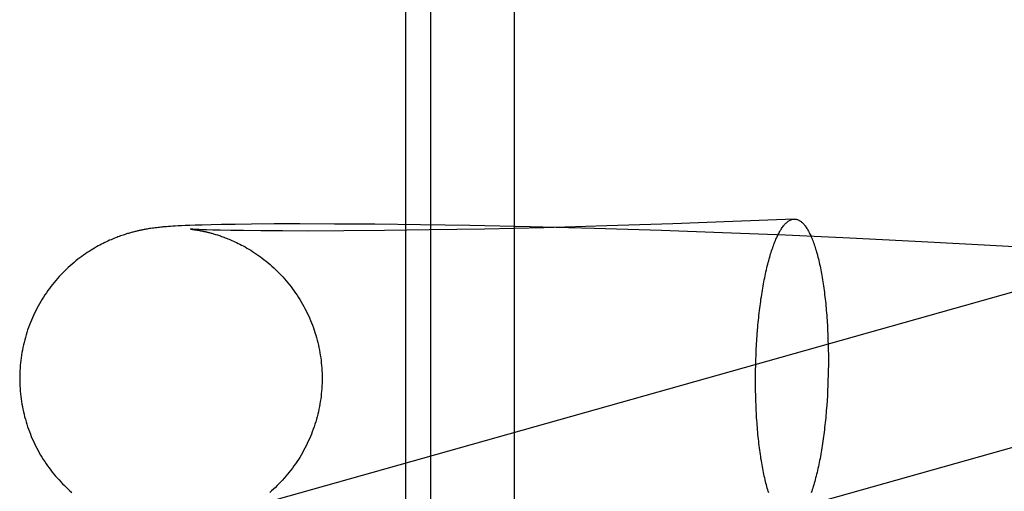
# Model space of a CAD drawing. Header units: inches. Extents: x 0 to 262, y 0 to 169.
# Tile 21 of 78: x 82.5585 to 82.6855, y 93.909 to 93.9698. Entities that reach past the tile are written whole.
import ezdxf

# ---------------------------------------------------------------- set-up
doc = ezdxf.new("R2010")
doc.units = ezdxf.units.IN
doc.header["$LTSCALE"] = 14.384615
doc.header["$MEASUREMENT"] = 0
doc.linetypes.add('HIDDEN', pattern=[0.2, 0.1, -0.1])
doc.layers.add('DEFAULT_2', color=8, linetype='HIDDEN')

msp = doc.modelspace()

# ---------------------------------------------------------------- linework, layer by layer
at = {"layer": 'DEFAULT_2', "color": 8, "linetype": 'HIDDEN'}
for p, q in [((82.60826, 93.97301), (82.60826, 93.81676)), ((82.61146, 93.97301), (82.61146, 93.81676)), ((82.62227, 93.97301), (82.62227, 93.81676)), ((82.58318, 93.94336), (82.58202, 93.94333)), ((82.58451, 93.94339), (82.58318, 93.94336)), ((82.58627, 93.94342), (82.58451, 93.94339)), ((82.58838, 93.94344), (82.58627, 93.94342)), ((82.59131, 93.94347), (82.58838, 93.94344)), ((82.59464, 93.94347), (82.59131, 93.94347)), ((82.59907, 93.94346), (82.59464, 93.94347)), ((82.60431, 93.94343), (82.59907, 93.94346)), ((82.6102, 93.94336), (82.60431, 93.94343)), ((82.61655, 93.94326), (82.6102, 93.94336)), ((82.64274, 93.94349), (82.63421, 93.94321)), ((82.65046, 93.94377), (82.64274, 93.94349)), ((82.65835, 93.9441), (82.65046, 93.94377)), ((82.57523, 93.94287), (82.57504, 93.94284)), ((82.57542, 93.9429), (82.57523, 93.94287)), ((82.57561, 93.94292), (82.57542, 93.9429)), ((82.5758, 93.94295), (82.57561, 93.94292)), ((82.57598, 93.94297), (82.5758, 93.94295)), ((82.57616, 93.94299), (82.57598, 93.94297)), ((82.57633, 93.94301), (82.57616, 93.94299)), ((82.57651, 93.94303), (82.57633, 93.94301)), ((82.57668, 93.94305), (82.57651, 93.94303)), ((82.57685, 93.94307), (82.57668, 93.94305)), ((82.57701, 93.94308), (82.57685, 93.94307)), ((82.57718, 93.9431), (82.57701, 93.94308)), ((82.57744, 93.94312), (82.57718, 93.9431)), ((82.5777, 93.94314), (82.57744, 93.94312)), ((82.57796, 93.94316), (82.5777, 93.94314)), ((82.57824, 93.94317), (82.57796, 93.94316)), ((82.57853, 93.94319), (82.57824, 93.94317)), ((82.57894, 93.94321), (82.57853, 93.94319)), ((82.57937, 93.94324), (82.57894, 93.94321)), ((82.57983, 93.94326), (82.57937, 93.94324)), ((82.58045, 93.94328), (82.57983, 93.94326)), ((82.58113, 93.9433), (82.58045, 93.94328)), ((82.5805, 93.9428), (82.58049, 93.9428)), ((82.58049, 93.9428), (82.58049, 93.9428)), ((82.58055, 93.94279), (82.58057, 93.94279)), ((82.58059, 93.94279), (82.58064, 93.94278)), ((82.5807, 93.94279), (82.58059, 93.94279)), ((82.58064, 93.94278), (82.5807, 93.94278)), ((82.58084, 93.94278), (82.5807, 93.94279)), ((82.5807, 93.94278), (82.58077, 93.94277)), ((82.58077, 93.94277), (82.58085, 93.94276)), ((82.58102, 93.94277), (82.58084, 93.94278)), ((82.58085, 93.94276), (82.58094, 93.94275)), ((82.58094, 93.94275), (82.58105, 93.94273)), ((82.58129, 93.94275), (82.58102, 93.94277)), ((82.58105, 93.94273), (82.58116, 93.94272)), ((82.58202, 93.94333), (82.58113, 93.9433)), ((82.58116, 93.94272), (82.58128, 93.9427)), ((82.58128, 93.9427), (82.5814, 93.94268)), ((82.58164, 93.94274), (82.58129, 93.94275)), ((82.5814, 93.94268), (82.58154, 93.94266)), ((82.58207, 93.94272), (82.58164, 93.94274)), ((82.5826, 93.94271), (82.58207, 93.94272)), ((82.58339, 93.94268), (82.5826, 93.94271)), ((82.58436, 93.94266), (82.58339, 93.94268)), ((82.58572, 93.94263), (82.58436, 93.94266)), ((82.58735, 93.94261), (82.58572, 93.94263)), ((82.58961, 93.94258), (82.58735, 93.94261)), ((82.59237, 93.94257), (82.58961, 93.94258)), ((82.5958, 93.94256), (82.59237, 93.94257)), ((82.60031, 93.94258), (82.5958, 93.94256)), ((82.60555, 93.94262), (82.60031, 93.94258)), ((82.6113, 93.9427), (82.60555, 93.94262)), ((82.61843, 93.94282), (82.6113, 93.9427)), ((82.62432, 93.9431), (82.61655, 93.94326)), ((82.62609, 93.94299), (82.61843, 93.94282)), ((82.63257, 93.94289), (82.62432, 93.9431)), ((82.63421, 93.94321), (82.62609, 93.94299)), ((82.64125, 93.94262), (82.63257, 93.94289)), ((82.64914, 93.94234), (82.64125, 93.94262)), ((82.65726, 93.94202), (82.64914, 93.94234)), ((82.66556, 93.94165), (82.65726, 93.94202)), ((82.67398, 93.94123), (82.66556, 93.94165)), ((82.68127, 93.94084), (82.67398, 93.94123)), ((82.68858, 93.94041), (82.68127, 93.94084)), ((82.70495, 93.93989), (82.5758, 93.90347)), ((82.66268, 93.92982), (82.66271, 93.92918)), ((82.65351, 93.92787), (82.65355, 93.92852)), ((82.65355, 93.92852), (82.6536, 93.92917)), ((82.66271, 93.92918), (82.66273, 93.92854)), ((82.66273, 93.92854), (82.66275, 93.92789)), ((82.65345, 93.92657), (82.65348, 93.92722)), ((82.65348, 93.92722), (82.65351, 93.92787)), ((82.66275, 93.92789), (82.66277, 93.92724)), ((82.66277, 93.92724), (82.66278, 93.92659)), ((82.65341, 93.92526), (82.65343, 93.92591)), ((82.65343, 93.92591), (82.65345, 93.92657)), ((82.66278, 93.92659), (82.66278, 93.92593)), ((82.66278, 93.92593), (82.66278, 93.92527)), ((82.65339, 93.9246), (82.65341, 93.92526)), ((82.65339, 93.92394), (82.65339, 93.9246)), ((82.66277, 93.92461), (82.66275, 93.92396)), ((82.66278, 93.92527), (82.66277, 93.92461)), ((82.65338, 93.92328), (82.65339, 93.92394)), ((82.65339, 93.92262), (82.65338, 93.92328)), ((82.66273, 93.9233), (82.66271, 93.92264)), ((82.66275, 93.92396), (82.66273, 93.9233)), ((82.65339, 93.92197), (82.65339, 93.92262)), ((82.65341, 93.92132), (82.65339, 93.92197)), ((82.66268, 93.92199), (82.66265, 93.92134)), ((82.66271, 93.92264), (82.66268, 93.92199)), ((82.71019, 93.92132), (82.5811, 93.88492)), ((82.65343, 93.92067), (82.65341, 93.92132)), ((82.65345, 93.92003), (82.65343, 93.92067)), ((82.66261, 93.92069), (82.66256, 93.92005)), ((82.66265, 93.92134), (82.66261, 93.92069)), ((82.65348, 93.91939), (82.65345, 93.92003))]:
    msp.add_line(p, q, dxfattribs=at)
for points in [[(82.6536, 93.92917), (82.65365, 93.9298), (82.65368, 93.93012), (82.6537, 93.93043), (82.65373, 93.93075), (82.65376, 93.93106), (82.6538, 93.93137), (82.65383, 93.93168), (82.65386, 93.93198), (82.6539, 93.93229), (82.65394, 93.93259), (82.65397, 93.93289), (82.65401, 93.93318), (82.65405, 93.93348), (82.65409, 93.93377), (82.65414, 93.93406), (82.65418, 93.93435), (82.65423, 93.93463), (82.65427, 93.93491), (82.65432, 93.93519), (82.65437, 93.93546), (82.65442, 93.93574), (82.65447, 93.93601), (82.65452, 93.93627), (82.65457, 93.93653), (82.65462, 93.93679), (82.65468, 93.93705), (82.65473, 93.9373), (82.65479, 93.93755), (82.65484, 93.93779), (82.6549, 93.93803), (82.65496, 93.93827), (82.65502, 93.9385), (82.65508, 93.93873), (82.65514, 93.93896), (82.65521, 93.93918), (82.65527, 93.93939), (82.65533, 93.93961), (82.6554, 93.93981), (82.65546, 93.94002), (82.65553, 93.94022), (82.6556, 93.94041), (82.65566, 93.9406), (82.65573, 93.94079), (82.6558, 93.94097), (82.65587, 93.94115), (82.65594, 93.94132), (82.65601, 93.94149), (82.65608, 93.94165), (82.65616, 93.94181), (82.65623, 93.94196), (82.6563, 93.94211), (82.65638, 93.94225), (82.65645, 93.94239), (82.65652, 93.94252), (82.6566, 93.94265), (82.65667, 93.94277), (82.65675, 93.94289), (82.65683, 93.943), (82.6569, 93.9431), (82.65698, 93.94321), (82.65706, 93.9433), (82.65714, 93.94339), (82.65721, 93.94348), (82.65729, 93.94356), (82.65737, 93.94363), (82.65745, 93.9437), (82.65753, 93.94377), (82.65761, 93.94382), (82.65768, 93.94388), (82.65776, 93.94392), (82.65784, 93.94397), (82.65792, 93.944), (82.658, 93.94403), (82.65808, 93.94406), (82.65816, 93.94408), (82.65824, 93.94409), (82.65832, 93.9441), (82.65835, 93.9441)], [(82.65835, 93.9441), (82.6584, 93.9441), (82.65848, 93.9441), (82.65856, 93.94409), (82.65863, 93.94408), (82.65871, 93.94406), (82.65879, 93.94403), (82.65887, 93.944), (82.65895, 93.94397), (82.65903, 93.94393), (82.6591, 93.94388), (82.65918, 93.94383), (82.65926, 93.94377), (82.65933, 93.94371), (82.65941, 93.94364), (82.65949, 93.94356), (82.65956, 93.94348), (82.65964, 93.9434), (82.65971, 93.94331), (82.65979, 93.94321), (82.65986, 93.94311), (82.65993, 93.943), (82.66001, 93.94289), (82.66008, 93.94278), (82.66015, 93.94265), (82.66022, 93.94253), (82.66029, 93.94239), (82.66036, 93.94226), (82.66043, 93.94211), (82.6605, 93.94197), (82.66057, 93.94181), (82.66063, 93.94166), (82.6607, 93.94149), (82.66076, 93.94133), (82.66083, 93.94116), (82.66089, 93.94098), (82.66096, 93.9408), (82.66102, 93.94061), (82.66108, 93.94042), (82.66114, 93.94023), (82.6612, 93.94003), (82.66126, 93.93983), (82.66132, 93.93962), (82.66137, 93.9394), (82.66143, 93.93919), (82.66149, 93.93897), (82.66154, 93.93874), (82.66159, 93.93851), (82.66164, 93.93828), (82.6617, 93.93804), (82.66175, 93.9378), (82.6618, 93.93756), (82.66184, 93.93731), (82.66189, 93.93706), (82.66194, 93.93681), (82.66198, 93.93655), (82.66202, 93.93628), (82.66207, 93.93602), (82.66211, 93.93575), (82.66215, 93.93548), (82.66219, 93.9352), (82.66223, 93.93493), (82.66226, 93.93465), (82.6623, 93.93436), (82.66233, 93.93407), (82.66237, 93.93379), (82.6624, 93.93349), (82.66243, 93.9332), (82.66246, 93.9329), (82.66249, 93.9326), (82.66251, 93.9323), (82.66254, 93.932), (82.66256, 93.93169), (82.66259, 93.93138), (82.66261, 93.93108), (82.66263, 93.93076), (82.66265, 93.93045), (82.66266, 93.93014), (82.66268, 93.92982)], [(82.57504, 93.94284), (82.57494, 93.94282), (82.57484, 93.9428), (82.57474, 93.94279), (82.57464, 93.94277), (82.57454, 93.94275), (82.57443, 93.94273), (82.57433, 93.94271), (82.57423, 93.94269), (82.57412, 93.94267), (82.57402, 93.94264), (82.57392, 93.94262), (82.57381, 93.9426), (82.5737, 93.94257), (82.5736, 93.94255), (82.57349, 93.94252), (82.57337, 93.94249), (82.57326, 93.94246), (82.57314, 93.94243), (82.57303, 93.9424), (82.5729, 93.94237), (82.57278, 93.94234), (82.57265, 93.9423), (82.57252, 93.94226), (82.57239, 93.94222), (82.57225, 93.94218), (82.57211, 93.94213), (82.57197, 93.94209), (82.57182, 93.94204), (82.57166, 93.94199), (82.57151, 93.94193), (82.57134, 93.94187), (82.57117, 93.94181), (82.571, 93.94174), (82.57083, 93.94167), (82.57064, 93.9416), (82.57046, 93.94152), (82.57027, 93.94144), (82.57007, 93.94136), (82.56987, 93.94127), (82.56967, 93.94117), (82.56946, 93.94107), (82.56925, 93.94097), (82.56904, 93.94086), (82.56882, 93.94075), (82.5686, 93.94063), (82.56838, 93.9405), (82.56815, 93.94037), (82.56792, 93.94023), (82.56769, 93.94009), (82.56745, 93.93994), (82.56721, 93.93979), (82.56697, 93.93962), (82.56673, 93.93946), (82.56649, 93.93928), (82.56624, 93.9391), (82.56599, 93.93891), (82.56574, 93.93871), (82.5655, 93.93851), (82.56525, 93.9383), (82.565, 93.93808), (82.56476, 93.93786), (82.56452, 93.93763), (82.56428, 93.9374), (82.56405, 93.93717), (82.56382, 93.93693), (82.56359, 93.93669), (82.56337, 93.93644), (82.56315, 93.93619), (82.56294, 93.93593), (82.56273, 93.93567), (82.56252, 93.93541), (82.56232, 93.93514), (82.56212, 93.93487), (82.56193, 93.93459), (82.56174, 93.93432), (82.56156, 93.93403), (82.56138, 93.93375), (82.56121, 93.93346), (82.56104, 93.93317), (82.56087, 93.93288), (82.56071, 93.93258), (82.56056, 93.93228), (82.56041, 93.93198), (82.56027, 93.93168), (82.56013, 93.93137), (82.56, 93.93106), (82.55987, 93.93075), (82.55975, 93.93044), (82.55963, 93.93012), (82.55952, 93.9298), (82.55942, 93.92948), (82.55932, 93.92916), (82.55922, 93.92884), (82.55914, 93.92852), (82.55905, 93.92819), (82.55898, 93.92786), (82.5589, 93.92753), (82.55884, 93.9272), (82.55878, 93.92687), (82.55872, 93.92654), (82.55867, 93.92621), (82.55863, 93.92587), (82.55859, 93.92554), (82.55856, 93.9252), (82.55854, 93.92487), (82.55852, 93.92453), (82.5585, 93.9242), (82.55849, 93.92386), (82.55849, 93.92355)], [(82.58051, 93.9428), (82.58052, 93.9428), (82.58053, 93.9428)], [(82.58059, 93.94279), (82.58054, 93.9428), (82.58052, 93.9428)], [(82.58154, 93.94266), (82.58168, 93.94263), (82.58176, 93.94262), (82.58183, 93.9426), (82.58191, 93.94259), (82.58199, 93.94257), (82.58207, 93.94255), (82.58215, 93.94254), (82.58223, 93.94252), (82.58232, 93.9425), (82.5824, 93.94248), (82.58249, 93.94246), (82.58258, 93.94244), (82.58267, 93.94242), (82.58277, 93.9424), (82.58286, 93.94237), (82.58296, 93.94235), (82.58306, 93.94232), (82.58317, 93.94229), (82.58327, 93.94227), (82.58338, 93.94223), (82.5835, 93.9422), (82.58361, 93.94217), (82.58373, 93.94213), (82.58385, 93.9421), (82.58398, 93.94206), (82.58411, 93.94201), (82.58425, 93.94197), (82.58439, 93.94192), (82.58453, 93.94187), (82.58468, 93.94182), (82.58483, 93.94176), (82.58499, 93.9417), (82.58515, 93.94164), (82.58532, 93.94157), (82.5855, 93.9415), (82.58568, 93.94142), (82.58586, 93.94134), (82.58606, 93.94126), (82.58625, 93.94117), (82.58646, 93.94107), (82.58666, 93.94097), (82.58688, 93.94086), (82.5871, 93.94075), (82.58732, 93.94063), (82.58755, 93.9405), (82.58779, 93.94037), (82.58803, 93.94023), (82.58828, 93.94008), (82.58852, 93.93992), (82.58878, 93.93976), (82.58903, 93.93959), (82.58928, 93.93941), (82.58953, 93.93923), (82.58978, 93.93904), (82.59004, 93.93885), (82.59029, 93.93865), (82.59053, 93.93845), (82.59078, 93.93824), (82.59102, 93.93802), (82.59126, 93.9378), (82.5915, 93.93758), (82.59174, 93.93735), (82.59197, 93.93712), (82.5922, 93.93688), (82.59242, 93.93663), (82.59264, 93.93639), (82.59286, 93.93614), (82.59307, 93.93588), (82.59328, 93.93562), (82.59349, 93.93536), (82.59369, 93.93509), (82.59389, 93.93482), (82.59408, 93.93455), (82.59426, 93.93427), (82.59445, 93.93399), (82.59462, 93.93371), (82.5948, 93.93342), (82.59496, 93.93313), (82.59513, 93.93284), (82.59528, 93.93255), (82.59544, 93.93225), (82.59558, 93.93195), (82.59573, 93.93164), (82.59586, 93.93134), (82.59599, 93.93103), (82.59612, 93.93072), (82.59624, 93.93041), (82.59636, 93.93009), (82.59647, 93.92978), (82.59657, 93.92946), (82.59667, 93.92914), (82.59676, 93.92882), (82.59685, 93.9285), (82.59693, 93.92817), (82.59701, 93.92785), (82.59708, 93.92752), (82.59715, 93.92719), (82.59721, 93.92686), (82.59726, 93.92653), (82.59731, 93.9262), (82.59735, 93.92587), (82.59739, 93.92553), (82.59742, 93.9252), (82.59745, 93.92486), (82.59747, 93.92453), (82.59748, 93.9242), (82.59749, 93.92386), (82.59749, 93.92355)], [(82.55849, 93.92355), (82.55849, 93.92324), (82.5585, 93.92291), (82.55852, 93.92257), (82.55854, 93.92224), (82.55856, 93.9219), (82.55859, 93.92157), (82.55863, 93.92123), (82.55867, 93.9209), (82.55872, 93.92057), (82.55878, 93.92024), (82.55884, 93.91991), (82.5589, 93.91958), (82.55897, 93.91925), (82.55905, 93.91892), (82.55913, 93.9186), (82.55922, 93.91828), (82.55932, 93.91795), (82.55941, 93.91763), (82.55952, 93.91731), (82.55963, 93.917), (82.55975, 93.91668), (82.55987, 93.91637), (82.55999, 93.91606), (82.56012, 93.91575), (82.56026, 93.91545), (82.5604, 93.91514), (82.56055, 93.91484), (82.5607, 93.91454), (82.56086, 93.91425), (82.56102, 93.91395), (82.56119, 93.91366), (82.56136, 93.91338), (82.56154, 93.91309), (82.56172, 93.91281), (82.56191, 93.91253), (82.5621, 93.91226), (82.5623, 93.91199), (82.5625, 93.91172), (82.5627, 93.91146), (82.56291, 93.9112), (82.56313, 93.91094), (82.56335, 93.91069), (82.56357, 93.91045), (82.56379, 93.9102), (82.56402, 93.90996), (82.56425, 93.90973), (82.56449, 93.9095), (82.56473, 93.90927), (82.56497, 93.90905), (82.56521, 93.90884)], [(82.59749, 93.92355), (82.59749, 93.92324), (82.59748, 93.92291), (82.59747, 93.92257), (82.59745, 93.92224), (82.59742, 93.9219), (82.59739, 93.92157), (82.59735, 93.92123), (82.59731, 93.9209), (82.59726, 93.92057), (82.59721, 93.92023), (82.59715, 93.9199), (82.59708, 93.91957), (82.59701, 93.91925), (82.59693, 93.91892), (82.59685, 93.91859), (82.59676, 93.91827), (82.59667, 93.91795), (82.59657, 93.91762), (82.59646, 93.91731), (82.59635, 93.91699), (82.59623, 93.91667), (82.59611, 93.91636), (82.59598, 93.91605), (82.59585, 93.91574), (82.59571, 93.91543), (82.59557, 93.91513), (82.59542, 93.91483), (82.59527, 93.91453), (82.59511, 93.91423), (82.59495, 93.91394), (82.59478, 93.91365), (82.5946, 93.91336), (82.59443, 93.91308), (82.59424, 93.9128), (82.59405, 93.91252), (82.59386, 93.91225), (82.59366, 93.91198), (82.59346, 93.91171), (82.59326, 93.91145), (82.59305, 93.91119), (82.59283, 93.91093), (82.59261, 93.91068), (82.59239, 93.91043), (82.59216, 93.91019), (82.59193, 93.90995), (82.5917, 93.90972), (82.59146, 93.90949), (82.59122, 93.90926), (82.59098, 93.90904), (82.59074, 93.90883)], [(82.65508, 93.90879), (82.65502, 93.90898), (82.65496, 93.90918), (82.6549, 93.90939), (82.65484, 93.90959), (82.65479, 93.90981), (82.65473, 93.91002), (82.65468, 93.91024), (82.65462, 93.91047), (82.65457, 93.9107), (82.65452, 93.91093), (82.65447, 93.91117), (82.65442, 93.91141), (82.65437, 93.91165), (82.65432, 93.9119), (82.65427, 93.91215), (82.65423, 93.91241), (82.65418, 93.91266), (82.65414, 93.91293), (82.65409, 93.91319), (82.65405, 93.91346), (82.65401, 93.91373), (82.65397, 93.91401), (82.65394, 93.91429), (82.6539, 93.91457), (82.65386, 93.91485), (82.65383, 93.91514), (82.6538, 93.91543), (82.65376, 93.91572), (82.65373, 93.91601), (82.6537, 93.91631), (82.65368, 93.91661), (82.65365, 93.91691), (82.65362, 93.91721), (82.6536, 93.91752), (82.65358, 93.91783), (82.65355, 93.91814), (82.65353, 93.91845), (82.65351, 93.91876), (82.6535, 93.91908), (82.65348, 93.91939)], [(82.66256, 93.92005), (82.66251, 93.91941), (82.66249, 93.91909), (82.66246, 93.91878), (82.66243, 93.91846), (82.6624, 93.91815), (82.66237, 93.91784), (82.66233, 93.91753), (82.6623, 93.91723), (82.66226, 93.91692), (82.66223, 93.91662), (82.66219, 93.91632), (82.66215, 93.91603), (82.66211, 93.91573), (82.66207, 93.91544), (82.66202, 93.91515), (82.66198, 93.91486), (82.66194, 93.91458), (82.66189, 93.9143), (82.66184, 93.91402), (82.6618, 93.91375), (82.66175, 93.91347), (82.6617, 93.91321), (82.66164, 93.91294), (82.66159, 93.91268), (82.66154, 93.91242), (82.66149, 93.91216), (82.66143, 93.91191), (82.66137, 93.91166), (82.66132, 93.91142), (82.66126, 93.91118), (82.6612, 93.91094), (82.66114, 93.91071), (82.66108, 93.91048), (82.66102, 93.91025), (82.66096, 93.91003), (82.66089, 93.90982), (82.66083, 93.9096), (82.66076, 93.9094), (82.6607, 93.90919), (82.66063, 93.90899), (82.66057, 93.9088)]]:
    msp.add_lwpolyline(points, dxfattribs=at)

doc.saveas('drawing.dxf')
